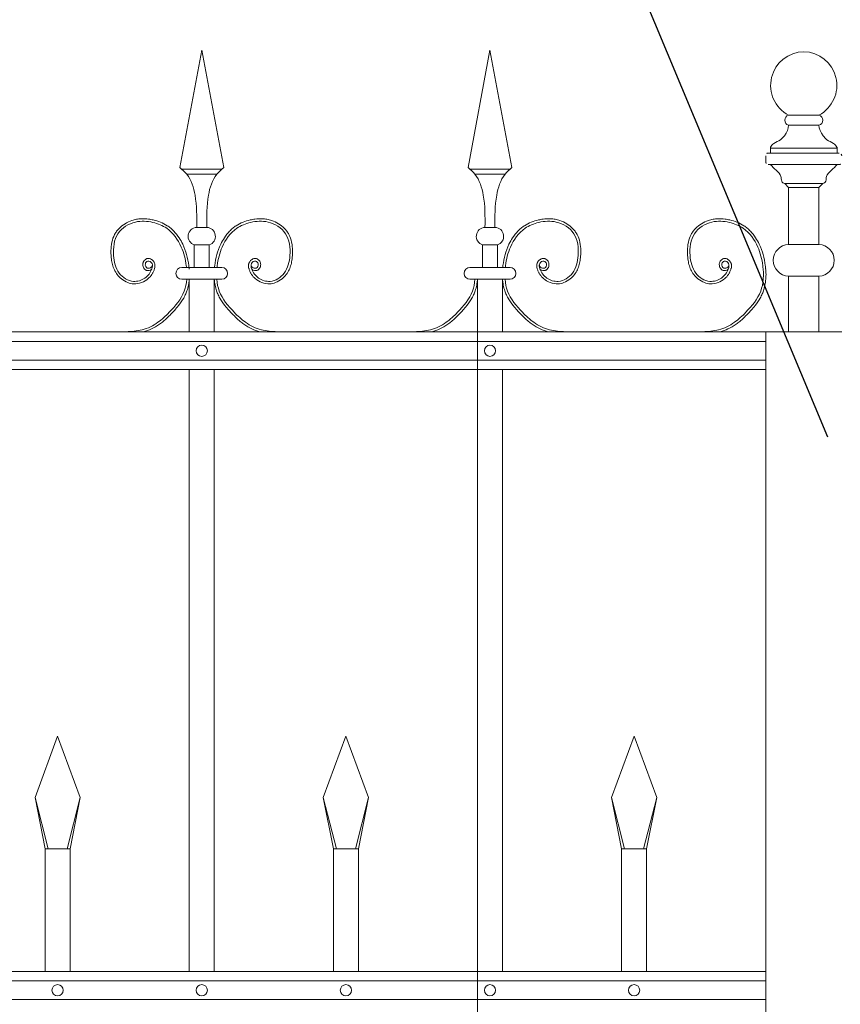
# Model space of a CAD drawing. Header units: millimetres. Extents: x 6567289036 to 6568990308, y 5976640423 to 5977332400.
# Tile 149 of 256: x 6568235285 to 6568235932, y 5976811487 to 5976812263. Entities that reach past the tile are written whole.
import ezdxf

# ---------------------------------------------------------------- set-up
doc = ezdxf.new("R2010")
doc.units = ezdxf.units.MM
doc.layers.add('01_widok', color=7, linetype='Continuous', lineweight=13)

# ---------------------------------------------------------------- blocks, each defined once
blk = doc.blocks.new('A$C6D0402AF')
at = {"layer": '01_widok'}
for p, q in [((2.10249, 1.4602), (2.12, 1.55381)), ((2.13751, 1.4602), (2.12, 1.55381)), ((2.33249, 1.4602), (2.35, 1.55381)), ((2.36751, 1.4602), (2.35, 1.55381)), ((2.12, 1.45881), (2.104, 1.45881)), ((2.12, 1.45481), (2.108, 1.45481)), ((2.12, 1.45881), (2.136, 1.45881)), ((2.12, 1.45481), (2.132, 1.45481)), ((2.35, 1.45881), (2.334, 1.45881)), ((2.35, 1.45481), (2.338, 1.45481)), ((2.35, 1.45881), (2.366, 1.45881)), ((2.35, 1.45481), (2.362, 1.45481)), ((2.12, 1.41247), (2.11601, 1.41247)), ((2.12, 1.41247), (2.12399, 1.41247)), ((2.35, 1.41247), (2.34601, 1.41247)), ((2.35, 1.41247), (2.35399, 1.41247)), ((2.11401, 1.39847), (2.12, 1.39847)), ((2.11401, 1.39847), (2.11401, 1.38047)), ((2.12599, 1.39847), (2.12, 1.39847)), ((2.12599, 1.39847), (2.12599, 1.38047)), ((2.34401, 1.39847), (2.35, 1.39847)), ((2.34401, 1.39847), (2.34401, 1.38047)), ((2.35599, 1.39847), (2.35, 1.39847)), ((2.35599, 1.39847), (2.35599, 1.38047)), ((2.12, 1.38047), (2.104, 1.38047)), ((2.12, 1.38047), (2.136, 1.38047)), ((2.35, 1.38047), (2.334, 1.38047)), ((2.35, 1.38047), (2.366, 1.38047)), ((2.11, 1.371), (2.104, 1.371)), ((2.11, 1.371), (2.11, 1.329)), ((2.11, 1.371), (2.13, 1.371)), ((2.13, 1.371), (2.13, 1.329)), ((2.13, 1.371), (2.136, 1.371)), ((2.34, 1.371), (2.334, 1.371)), ((2.34, 1.371), (2.34, 1.329)), ((2.34, 1.371), (2.34, 0.30096)), ((2.34, 1.371), (2.34, 1.329)), ((2.34, 1.371), (2.36, 1.371)), ((2.36, 1.371), (2.36, 1.329)), ((2.36, 1.371), (2.366, 1.371)), ((2.57, 1.329), (0.06, 1.329)), ((0.06, 1.3215), (2.57, 1.3215)), ((0.06, 1.3065), (2.57, 1.3065)), ((2.57, 1.299), (0.06, 1.299)), ((2.11, 1.299), (2.11, 0.819)), ((2.13, 1.299), (2.13, 0.819)), ((2.34, 1.299), (2.34, 0.819)), ((2.36, 1.299), (2.36, 0.819)), ((1.987, 0.95769), (2.005, 1.00669)), ((2.023, 0.95769), (2.005, 1.00669)), ((2.217, 0.95769), (2.235, 1.00669)), ((2.253, 0.95769), (2.235, 1.00669)), ((2.447, 0.95769), (2.465, 1.00669)), ((2.483, 0.95769), (2.465, 1.00669)), ((1.99744, 0.91669), (1.987, 0.95769)), ((1.987, 0.95769), (1.995, 0.91669)), ((2.01256, 0.91669), (2.023, 0.95769)), ((2.01256, 0.91669), (2.023, 0.95769)), ((2.023, 0.95769), (2.015, 0.91669)), ((2.023, 0.95769), (2.015, 0.91669)), ((2.22744, 0.91669), (2.217, 0.95769)), ((2.217, 0.95769), (2.225, 0.91669)), ((2.24256, 0.91669), (2.253, 0.95769)), ((2.253, 0.95769), (2.245, 0.91669)), ((2.45744, 0.91669), (2.447, 0.95769)), ((2.447, 0.95769), (2.455, 0.91669)), ((2.47256, 0.91669), (2.483, 0.95769)), ((2.483, 0.95769), (2.475, 0.91669)), ((2.005, 0.91669), (1.995, 0.91669)), ((1.995, 0.91669), (1.995, 0.819)), ((2.005, 0.91669), (2.015, 0.91669)), ((2.015, 0.91669), (2.015, 0.819)), ((2.015, 0.91669), (2.015, 0.819)), ((2.235, 0.91669), (2.225, 0.91669)), ((2.225, 0.91669), (2.225, 0.819)), ((2.235, 0.91669), (2.245, 0.91669)), ((2.245, 0.91669), (2.245, 0.819)), ((2.465, 0.91669), (2.455, 0.91669)), ((2.455, 0.91669), (2.455, 0.819)), ((2.465, 0.91669), (2.475, 0.91669)), ((2.475, 0.91669), (2.475, 0.819)), ((2.57, 0.819), (0.06, 0.819)), ((2.57, 0.8115), (0.06, 0.8115)), ((2.57, 0.7965), (0.06, 0.7965))]:
    blk.add_line(p, q, dxfattribs=at)
for centre in [(2.12, 1.314), (2.35, 1.314), (2.005, 0.804), (2.12, 0.804), (2.235, 0.804), (2.35, 0.804), (2.465, 0.804)]:
    blk.add_circle(centre, 0.0045, dxfattribs=at)
for centre, radius, start, end in [((2.11627, 1.40529), 0.00718, 92.05804, 251.68172), ((2.12373, 1.40529), 0.00718, 288.31828, 87.94196), ((2.34627, 1.40529), 0.00718, 92.05804, 251.68172), ((2.35373, 1.40529), 0.00718, 288.31828, 87.94196), ((2.10411, 1.37573), 0.00473, 91.38218, 268.61782), ((2.13589, 1.37573), 0.00473, 271.38218, 88.61782), ((2.33411, 1.37573), 0.00473, 91.38218, 268.61782), ((2.36589, 1.37573), 0.00473, 271.38218, 88.61782)]:
    blk.add_arc(centre, radius, start, end, dxfattribs=at)
for points in [[(2.10249, 1.4602), (2.108, 1.45481), (2.11464, 1.43812), (2.11601, 1.41247)], [(2.13751, 1.4602), (2.132, 1.45481), (2.12536, 1.43812), (2.12399, 1.41247)], [(2.33249, 1.4602), (2.338, 1.45481), (2.34464, 1.43812), (2.34601, 1.41247)], [(2.36751, 1.4602), (2.362, 1.45481), (2.35536, 1.43812), (2.35399, 1.41247)], [(2.56782, 1.38047), (2.56822, 1.37621), (2.56799, 1.371)], [(2.56981, 1.38031), (2.57022, 1.37605), (2.56999, 1.37085)]]:
    blk.add_spline(points, degree=3, dxfattribs=at)
for points, knots in [([(2.08014, 1.37922), (2.07904, 1.37757), (2.07661, 1.37789), (2.07604, 1.37807), (2.07582, 1.37815), (2.0754, 1.37836), (2.0752, 1.37847), (2.07454, 1.37894), (2.07415, 1.37936), (2.07354, 1.38027), (2.07331, 1.38076), (2.07301, 1.3818), (2.07294, 1.38234), (2.07296, 1.38319), (2.073, 1.3835), (2.07312, 1.38409), (2.07321, 1.38437), (2.07352, 1.38516), (2.0738, 1.38563), (2.07451, 1.38648), (2.07493, 1.38686), (2.07571, 1.38729), (2.07599, 1.38741), (2.0765, 1.38756), (2.07673, 1.3876), (2.07717, 1.38764), (2.07739, 1.38765), (2.07816, 1.3876), (2.07868, 1.38745), (2.07962, 1.38704), (2.08004, 1.38678), (2.0808, 1.38617), (2.08115, 1.38583), (2.08165, 1.3852), (2.08183, 1.38493), (2.08214, 1.38437), (2.08227, 1.38409), (2.08247, 1.38353), (2.08255, 1.38324), (2.08271, 1.38238), (2.08272, 1.3818), (2.08263, 1.38073), (2.08253, 1.38022), (2.08232, 1.37942), (2.08222, 1.37911), (2.08199, 1.37846), (2.08186, 1.37811), (2.08158, 1.37743), (2.08142, 1.37709), (2.08094, 1.3761), (2.08057, 1.37546), (2.07937, 1.37364), (2.07842, 1.37254), (2.07577, 1.37019), (2.07394, 1.36909), (2.06996, 1.36762), (2.06782, 1.36725), (2.06488, 1.36741), (2.06409, 1.36752), (2.06255, 1.36786), (2.0618, 1.36809), (2.0592, 1.36908), (2.05747, 1.37012), (2.0547, 1.37238), (2.05359, 1.37352), (2.05169, 1.376), (2.05091, 1.37732), (2.04963, 1.38006), (2.04914, 1.38148), (2.04838, 1.38434), (2.04812, 1.38578), (2.04779, 1.38832), (2.04769, 1.38942), (2.04756, 1.39164), (2.04753, 1.39275), (2.04758, 1.3961), (2.0478, 1.39834), (2.04873, 1.4027), (2.04944, 1.40482), (2.05096, 1.40768), (2.05149, 1.40853), (2.05268, 1.41014), (2.05334, 1.41091), (2.05545, 1.41306), (2.05705, 1.41432), (2.0605, 1.41644), (2.06235, 1.4173), (2.06547, 1.41835), (2.0667, 1.41867), (2.06918, 1.41913), (2.07042, 1.41926), (2.07366, 1.41941), (2.07566, 1.4193), (2.07885, 1.41887), (2.08007, 1.41864), (2.08324, 1.41791), (2.08518, 1.41733), (2.08896, 1.41583), (2.09079, 1.41491), (2.09346, 1.41318), (2.09438, 1.41251), (2.09612, 1.41106), (2.09695, 1.41028), (2.09931, 1.40783), (2.10071, 1.40604), (2.10304, 1.40249), (2.10401, 1.40075), (2.10616, 1.39627), (2.10717, 1.3935), (2.10874, 1.38785), (2.10928, 1.38498), (2.10971, 1.38152), (2.10977, 1.381), (2.11, 1.379)], [4.6165, 4.6165, 4.6165, 4.6165, 5.188367, 5.188367, 5.549428, 5.549428, 5.910489, 5.910489, 6.837983, 6.837983, 7.765478, 7.765478, 8.692972, 8.692972, 9.190028, 9.190028, 9.687083, 9.687083, 10.618534, 10.618534, 11.549985, 11.549985, 12.010547, 12.010547, 12.33998, 12.33998, 12.669414, 12.669414, 13.561099, 13.561099, 14.452783, 14.452783, 15.344467, 15.344467, 15.940368, 15.940368, 16.492607, 16.492607, 17.044846, 17.044846, 18.200205, 18.200205, 19.355563, 19.355563, 20.151118, 20.151118, 21.100453, 21.100453, 22.049789, 22.049789, 23.94846, 23.94846, 27.745803, 27.745803, 33.221248, 33.221248, 38.696693, 38.696693, 40.725069, 40.725069, 42.753445, 42.753445, 47.908007, 47.908007, 52.041948, 52.041948, 56.17589, 56.17589, 60.309831, 60.309831, 64.342201, 64.342201, 67.40836, 67.40836, 70.47452, 70.47452, 76.606839, 76.606839, 82.739158, 82.739158, 85.455708, 85.455708, 88.172258, 88.172258, 93.605357, 93.605357, 99.038456, 99.038456, 102.482403, 102.482403, 105.92635, 105.92635, 111.504268, 111.504268, 114.996104, 114.996104, 120.708661, 120.708661, 126.421218, 126.421218, 129.587167, 129.587167, 132.753115, 132.753115, 139.085012, 139.085012, 144.64085, 144.64085, 153.114925, 153.114925, 161.589001, 161.589001, 163.11027, 163.11027, 163.11027, 163.11027]), ([(2.08014, 1.37922), (2.07904, 1.37757), (2.07661, 1.37789), (2.07604, 1.37807), (2.07582, 1.37815), (2.0754, 1.37836), (2.0752, 1.37847), (2.07454, 1.37894), (2.07415, 1.37936), (2.07354, 1.38027), (2.07331, 1.38076), (2.07301, 1.3818), (2.07294, 1.38234), (2.07296, 1.38319), (2.073, 1.3835), (2.07312, 1.38409), (2.07321, 1.38437), (2.07352, 1.38516), (2.0738, 1.38563), (2.07451, 1.38648), (2.07493, 1.38686), (2.07571, 1.38729), (2.07599, 1.38741), (2.0765, 1.38756), (2.07673, 1.3876), (2.07717, 1.38764), (2.07739, 1.38765), (2.07816, 1.3876), (2.07868, 1.38745), (2.07962, 1.38704), (2.08004, 1.38678), (2.0808, 1.38617), (2.08115, 1.38583), (2.08165, 1.3852), (2.08183, 1.38493), (2.08214, 1.38437), (2.08227, 1.38409), (2.08247, 1.38353), (2.08255, 1.38324), (2.08271, 1.38238), (2.08272, 1.3818), (2.08263, 1.38073), (2.08253, 1.38022), (2.08232, 1.37942), (2.08222, 1.37911), (2.08199, 1.37846), (2.08186, 1.37811), (2.08158, 1.37743), (2.08142, 1.37709), (2.08094, 1.3761), (2.08057, 1.37546), (2.07937, 1.37364), (2.07842, 1.37254), (2.07577, 1.37019), (2.07394, 1.36909), (2.06996, 1.36762), (2.06782, 1.36725), (2.06488, 1.36741), (2.06409, 1.36752), (2.06255, 1.36786), (2.0618, 1.36809), (2.0592, 1.36908), (2.05747, 1.37012), (2.0547, 1.37238), (2.05359, 1.37352), (2.05169, 1.376), (2.05091, 1.37732), (2.04963, 1.38006), (2.04914, 1.38148), (2.04838, 1.38434), (2.04812, 1.38578), (2.04779, 1.38832), (2.04769, 1.38942), (2.04756, 1.39164), (2.04753, 1.39275), (2.04758, 1.3961), (2.0478, 1.39834), (2.04873, 1.4027), (2.04944, 1.40482), (2.05096, 1.40768), (2.05149, 1.40853), (2.05268, 1.41014), (2.05334, 1.41091), (2.05545, 1.41306), (2.05705, 1.41432), (2.0605, 1.41644), (2.06235, 1.4173), (2.06547, 1.41835), (2.0667, 1.41867), (2.06918, 1.41913), (2.07042, 1.41926), (2.07366, 1.41941), (2.07566, 1.4193), (2.07885, 1.41887), (2.08007, 1.41864), (2.08324, 1.41791), (2.08518, 1.41733), (2.08896, 1.41583), (2.09079, 1.41491), (2.09346, 1.41318), (2.09438, 1.41251), (2.09612, 1.41106), (2.09695, 1.41028), (2.09931, 1.40783), (2.10071, 1.40604), (2.10304, 1.40249), (2.10401, 1.40075), (2.10616, 1.39627), (2.10717, 1.3935), (2.10874, 1.38785), (2.10928, 1.38498), (2.10971, 1.38152), (2.10977, 1.381), (2.10983, 1.38047)], [4.6165, 4.6165, 4.6165, 4.6165, 5.188367, 5.188367, 5.549428, 5.549428, 5.910489, 5.910489, 6.837983, 6.837983, 7.765478, 7.765478, 8.692972, 8.692972, 9.190028, 9.190028, 9.687083, 9.687083, 10.618534, 10.618534, 11.549985, 11.549985, 12.010547, 12.010547, 12.33998, 12.33998, 12.669414, 12.669414, 13.561099, 13.561099, 14.452783, 14.452783, 15.344467, 15.344467, 15.940368, 15.940368, 16.492607, 16.492607, 17.044846, 17.044846, 18.200205, 18.200205, 19.355563, 19.355563, 20.151118, 20.151118, 21.100453, 21.100453, 22.049789, 22.049789, 23.94846, 23.94846, 27.745803, 27.745803, 33.221248, 33.221248, 38.696693, 38.696693, 40.725069, 40.725069, 42.753445, 42.753445, 47.908007, 47.908007, 52.041948, 52.041948, 56.17589, 56.17589, 60.309831, 60.309831, 64.342201, 64.342201, 67.40836, 67.40836, 70.47452, 70.47452, 76.606839, 76.606839, 82.739158, 82.739158, 85.455708, 85.455708, 88.172258, 88.172258, 93.605357, 93.605357, 99.038456, 99.038456, 102.482403, 102.482403, 105.92635, 105.92635, 111.504268, 111.504268, 114.996104, 114.996104, 120.708661, 120.708661, 126.421218, 126.421218, 129.587167, 129.587167, 132.753115, 132.753115, 139.085012, 139.085012, 144.64085, 144.64085, 153.114925, 153.114925, 161.589001, 161.589001, 163.11027, 163.11027, 163.11027, 163.11027]), ([(2.08014, 1.37922), (2.07904, 1.37757), (2.07661, 1.37789), (2.07604, 1.37807), (2.07582, 1.37815), (2.0754, 1.37836), (2.0752, 1.37847), (2.07454, 1.37894), (2.07415, 1.37936), (2.07354, 1.38027), (2.07331, 1.38076), (2.07301, 1.3818), (2.07294, 1.38234), (2.07296, 1.38319), (2.073, 1.3835), (2.07312, 1.38409), (2.07321, 1.38437), (2.07352, 1.38516), (2.0738, 1.38563), (2.07451, 1.38648), (2.07493, 1.38686), (2.07571, 1.38729), (2.07599, 1.38741), (2.0765, 1.38756), (2.07673, 1.3876), (2.07717, 1.38764), (2.07739, 1.38765), (2.07816, 1.3876), (2.07868, 1.38745), (2.07962, 1.38704), (2.08004, 1.38678), (2.0808, 1.38617), (2.08115, 1.38583), (2.08165, 1.3852), (2.08183, 1.38493), (2.08214, 1.38437), (2.08227, 1.38409), (2.08247, 1.38353), (2.08255, 1.38324), (2.08271, 1.38238), (2.08272, 1.3818), (2.08263, 1.38073), (2.08253, 1.38022), (2.08232, 1.37942), (2.08222, 1.37911), (2.08199, 1.37846), (2.08186, 1.37811), (2.08158, 1.37743), (2.08142, 1.37709), (2.08094, 1.3761), (2.08057, 1.37546), (2.07937, 1.37364), (2.07842, 1.37254), (2.07577, 1.37019), (2.07394, 1.36909), (2.06996, 1.36762), (2.06782, 1.36725), (2.06488, 1.36741), (2.06409, 1.36752), (2.06255, 1.36786), (2.0618, 1.36809), (2.0592, 1.36908), (2.05747, 1.37012), (2.0547, 1.37238), (2.05359, 1.37352), (2.05169, 1.376), (2.05091, 1.37732), (2.04963, 1.38006), (2.04914, 1.38148), (2.04838, 1.38434), (2.04812, 1.38578), (2.04779, 1.38832), (2.04769, 1.38942), (2.04756, 1.39164), (2.04753, 1.39275), (2.04758, 1.3961), (2.0478, 1.39834), (2.04873, 1.4027), (2.04944, 1.40482), (2.05096, 1.40768), (2.05149, 1.40853), (2.05268, 1.41014), (2.05334, 1.41091), (2.05545, 1.41306), (2.05705, 1.41432), (2.0605, 1.41644), (2.06235, 1.4173), (2.06547, 1.41835), (2.0667, 1.41867), (2.06918, 1.41913), (2.07042, 1.41926), (2.07366, 1.41941), (2.07566, 1.4193), (2.07885, 1.41887), (2.08007, 1.41864), (2.08324, 1.41791), (2.08518, 1.41733), (2.08896, 1.41583), (2.09079, 1.41491), (2.09346, 1.41318), (2.09438, 1.41251), (2.09612, 1.41106), (2.09695, 1.41028), (2.09931, 1.40783), (2.10071, 1.40604), (2.10304, 1.40249), (2.10401, 1.40075), (2.10616, 1.39627), (2.10717, 1.3935), (2.10874, 1.38785), (2.10928, 1.38498), (2.10971, 1.38152), (2.10977, 1.381), (2.11, 1.379)], [4.6165, 4.6165, 4.6165, 4.6165, 5.188367, 5.188367, 5.549428, 5.549428, 5.910489, 5.910489, 6.837983, 6.837983, 7.765478, 7.765478, 8.692972, 8.692972, 9.190028, 9.190028, 9.687083, 9.687083, 10.618534, 10.618534, 11.549985, 11.549985, 12.010547, 12.010547, 12.33998, 12.33998, 12.669414, 12.669414, 13.561099, 13.561099, 14.452783, 14.452783, 15.344467, 15.344467, 15.940368, 15.940368, 16.492607, 16.492607, 17.044846, 17.044846, 18.200205, 18.200205, 19.355563, 19.355563, 20.151118, 20.151118, 21.100453, 21.100453, 22.049789, 22.049789, 23.94846, 23.94846, 27.745803, 27.745803, 33.221248, 33.221248, 38.696693, 38.696693, 40.725069, 40.725069, 42.753445, 42.753445, 47.908007, 47.908007, 52.041948, 52.041948, 56.17589, 56.17589, 60.309831, 60.309831, 64.342201, 64.342201, 67.40836, 67.40836, 70.47452, 70.47452, 76.606839, 76.606839, 82.739158, 82.739158, 85.455708, 85.455708, 88.172258, 88.172258, 93.605357, 93.605357, 99.038456, 99.038456, 102.482403, 102.482403, 105.92635, 105.92635, 111.504268, 111.504268, 114.996104, 114.996104, 120.708661, 120.708661, 126.421218, 126.421218, 129.587167, 129.587167, 132.753115, 132.753115, 139.085012, 139.085012, 144.64085, 144.64085, 153.114925, 153.114925, 161.589001, 161.589001, 163.11027, 163.11027, 163.11027, 163.11027]), ([(2.08062, 1.38267), (2.08043, 1.38189), (2.07997, 1.38002), (2.07599, 1.37927), (2.07423, 1.38316), (2.07704, 1.38672), (2.08127, 1.38362), (2.07999, 1.37746), (2.0752, 1.37115), (2.06414, 1.36773), (2.05219, 1.37557), (2.04865, 1.39087), (2.05058, 1.40849), (2.06603, 1.41817), (2.08055, 1.41716), (2.0948, 1.41161), (2.10426, 1.39811), (2.10712, 1.38659), (2.10777, 1.38093), (2.10782, 1.38047)], [0, 0, 0, 0, 2.276171, 5.482858, 9.081143, 12.123133, 16.088096, 20.24215, 29.50989, 38.967775, 52.064989, 66.796785, 84.531155, 101.296087, 115.254866, 127.16367, 146.089907, 161.545397, 162.912572, 162.912572, 162.912572, 162.912572]), ([(2.08062, 1.38267), (2.08043, 1.38189), (2.07997, 1.38002), (2.07599, 1.37927), (2.07423, 1.38316), (2.07704, 1.38672), (2.08127, 1.38362), (2.07999, 1.37746), (2.0752, 1.37115), (2.06414, 1.36773), (2.05219, 1.37557), (2.04865, 1.39087), (2.05058, 1.40849), (2.06603, 1.41817), (2.08055, 1.41716), (2.0948, 1.41161), (2.10426, 1.39811), (2.10712, 1.38659), (2.10777, 1.38093), (2.10782, 1.38047)], [0, 0, 0, 0, 2.276171, 5.482858, 9.081143, 12.123133, 16.088096, 20.24215, 29.50989, 38.967775, 52.064989, 66.796785, 84.531155, 101.296087, 115.254866, 127.16367, 146.089907, 161.545397, 162.912572, 162.912572, 162.912572, 162.912572]), ([(2.08062, 1.38267), (2.08043, 1.38189), (2.07997, 1.38002), (2.07599, 1.37927), (2.07423, 1.38316), (2.07704, 1.38672), (2.08127, 1.38362), (2.07999, 1.37746), (2.0752, 1.37115), (2.06414, 1.36773), (2.05219, 1.37557), (2.04865, 1.39087), (2.05058, 1.40849), (2.06603, 1.41817), (2.08055, 1.41716), (2.0948, 1.41161), (2.10426, 1.39811), (2.10712, 1.38659), (2.10777, 1.38093), (2.10782, 1.38047)], [0, 0, 0, 0, 2.276171, 5.482858, 9.081143, 12.123133, 16.088096, 20.24215, 29.50989, 38.967775, 52.064989, 66.796785, 84.531155, 101.296087, 115.254866, 127.16367, 146.089907, 161.545397, 162.912572, 162.912572, 162.912572, 162.912572]), ([(2.15986, 1.37922), (2.16096, 1.37757), (2.16339, 1.37789), (2.16396, 1.37807), (2.16418, 1.37815), (2.1646, 1.37836), (2.1648, 1.37847), (2.16546, 1.37894), (2.16585, 1.37936), (2.16646, 1.38027), (2.16669, 1.38076), (2.16699, 1.3818), (2.16706, 1.38234), (2.16704, 1.38319), (2.167, 1.3835), (2.16688, 1.38409), (2.16679, 1.38437), (2.16648, 1.38516), (2.1662, 1.38563), (2.16549, 1.38648), (2.16507, 1.38686), (2.16429, 1.38729), (2.16401, 1.38741), (2.1635, 1.38756), (2.16327, 1.3876), (2.16283, 1.38764), (2.16261, 1.38765), (2.16184, 1.3876), (2.16132, 1.38745), (2.16038, 1.38704), (2.15996, 1.38678), (2.1592, 1.38617), (2.15885, 1.38583), (2.15835, 1.3852), (2.15817, 1.38493), (2.15786, 1.38437), (2.15773, 1.38409), (2.15753, 1.38353), (2.15745, 1.38324), (2.15729, 1.38238), (2.15728, 1.3818), (2.15737, 1.38073), (2.15747, 1.38022), (2.15768, 1.37942), (2.15778, 1.37911), (2.15801, 1.37846), (2.15814, 1.37811), (2.15842, 1.37743), (2.15858, 1.37709), (2.15906, 1.3761), (2.15943, 1.37546), (2.16063, 1.37364), (2.16158, 1.37254), (2.16423, 1.37019), (2.16606, 1.36909), (2.17004, 1.36762), (2.17218, 1.36725), (2.17512, 1.36741), (2.17591, 1.36752), (2.17745, 1.36786), (2.1782, 1.36809), (2.1808, 1.36908), (2.18253, 1.37012), (2.1853, 1.37238), (2.18641, 1.37352), (2.18831, 1.376), (2.18909, 1.37732), (2.19037, 1.38006), (2.19086, 1.38148), (2.19162, 1.38434), (2.19188, 1.38578), (2.19221, 1.38832), (2.19231, 1.38942), (2.19244, 1.39164), (2.19247, 1.39275), (2.19242, 1.3961), (2.1922, 1.39834), (2.19127, 1.4027), (2.19056, 1.40482), (2.18904, 1.40768), (2.18851, 1.40853), (2.18732, 1.41014), (2.18666, 1.41091), (2.18455, 1.41306), (2.18295, 1.41432), (2.1795, 1.41644), (2.17765, 1.4173), (2.17453, 1.41835), (2.1733, 1.41867), (2.17082, 1.41913), (2.16958, 1.41926), (2.16634, 1.41941), (2.16434, 1.4193), (2.16115, 1.41887), (2.15993, 1.41864), (2.15676, 1.41791), (2.15482, 1.41733), (2.15104, 1.41583), (2.14921, 1.41491), (2.14654, 1.41318), (2.14562, 1.41251), (2.14388, 1.41106), (2.14305, 1.41028), (2.14069, 1.40783), (2.13929, 1.40604), (2.13696, 1.40249), (2.13599, 1.40075), (2.13384, 1.39627), (2.13283, 1.3935), (2.13126, 1.38785), (2.13072, 1.38498), (2.13029, 1.38152), (2.13023, 1.381), (2.13017, 1.38047)], [4.6165, 4.6165, 4.6165, 4.6165, 5.188367, 5.188367, 5.549428, 5.549428, 5.910489, 5.910489, 6.837983, 6.837983, 7.765478, 7.765478, 8.692972, 8.692972, 9.190028, 9.190028, 9.687083, 9.687083, 10.618534, 10.618534, 11.549985, 11.549985, 12.010547, 12.010547, 12.33998, 12.33998, 12.669414, 12.669414, 13.561099, 13.561099, 14.452783, 14.452783, 15.344467, 15.344467, 15.940368, 15.940368, 16.492607, 16.492607, 17.044846, 17.044846, 18.200205, 18.200205, 19.355563, 19.355563, 20.151118, 20.151118, 21.100453, 21.100453, 22.049789, 22.049789, 23.94846, 23.94846, 27.745803, 27.745803, 33.221248, 33.221248, 38.696693, 38.696693, 40.725069, 40.725069, 42.753445, 42.753445, 47.908007, 47.908007, 52.041948, 52.041948, 56.17589, 56.17589, 60.309831, 60.309831, 64.342201, 64.342201, 67.40836, 67.40836, 70.47452, 70.47452, 76.606839, 76.606839, 82.739158, 82.739158, 85.455708, 85.455708, 88.172258, 88.172258, 93.605357, 93.605357, 99.038456, 99.038456, 102.482403, 102.482403, 105.92635, 105.92635, 111.504268, 111.504268, 114.996104, 114.996104, 120.708661, 120.708661, 126.421218, 126.421218, 129.587167, 129.587167, 132.753115, 132.753115, 139.085012, 139.085012, 144.64085, 144.64085, 153.114925, 153.114925, 161.589001, 161.589001, 163.11027, 163.11027, 163.11027, 163.11027]), ([(2.15938, 1.38267), (2.15957, 1.38189), (2.16003, 1.38002), (2.16401, 1.37927), (2.16577, 1.38316), (2.16296, 1.38672), (2.15873, 1.38362), (2.16001, 1.37746), (2.1648, 1.37115), (2.17586, 1.36773), (2.18781, 1.37557), (2.19135, 1.39087), (2.18942, 1.40849), (2.17397, 1.41817), (2.15945, 1.41716), (2.1452, 1.41161), (2.13574, 1.39811), (2.13288, 1.38659), (2.13223, 1.38093), (2.13218, 1.38047)], [0, 0, 0, 0, 2.276171, 5.482858, 9.081143, 12.123133, 16.088096, 20.24215, 29.50989, 38.967775, 52.064989, 66.796785, 84.531155, 101.296087, 115.254866, 127.16367, 146.089907, 161.545397, 162.912572, 162.912572, 162.912572, 162.912572]), ([(2.38986, 1.37922), (2.39096, 1.37757), (2.39339, 1.37789), (2.39396, 1.37807), (2.39418, 1.37815), (2.3946, 1.37836), (2.3948, 1.37847), (2.39546, 1.37894), (2.39585, 1.37936), (2.39646, 1.38027), (2.39669, 1.38076), (2.39699, 1.3818), (2.39706, 1.38234), (2.39704, 1.38319), (2.397, 1.3835), (2.39688, 1.38409), (2.39679, 1.38437), (2.39648, 1.38516), (2.3962, 1.38563), (2.39549, 1.38648), (2.39507, 1.38686), (2.39429, 1.38729), (2.39401, 1.38741), (2.3935, 1.38756), (2.39327, 1.3876), (2.39283, 1.38764), (2.39261, 1.38765), (2.39184, 1.3876), (2.39132, 1.38745), (2.39038, 1.38704), (2.38996, 1.38678), (2.3892, 1.38617), (2.38885, 1.38583), (2.38835, 1.3852), (2.38817, 1.38493), (2.38786, 1.38437), (2.38773, 1.38409), (2.38753, 1.38353), (2.38745, 1.38324), (2.38729, 1.38238), (2.38728, 1.3818), (2.38737, 1.38073), (2.38747, 1.38022), (2.38768, 1.37942), (2.38778, 1.37911), (2.38801, 1.37846), (2.38814, 1.37811), (2.38842, 1.37743), (2.38858, 1.37709), (2.38906, 1.3761), (2.38943, 1.37546), (2.39063, 1.37364), (2.39158, 1.37254), (2.39423, 1.37019), (2.39606, 1.36909), (2.40004, 1.36762), (2.40218, 1.36725), (2.40512, 1.36741), (2.40591, 1.36752), (2.40745, 1.36786), (2.4082, 1.36809), (2.4108, 1.36908), (2.41253, 1.37012), (2.4153, 1.37238), (2.41641, 1.37352), (2.41831, 1.376), (2.41909, 1.37732), (2.42037, 1.38006), (2.42086, 1.38148), (2.42162, 1.38434), (2.42188, 1.38578), (2.42221, 1.38832), (2.42231, 1.38942), (2.42244, 1.39164), (2.42247, 1.39275), (2.42242, 1.3961), (2.4222, 1.39834), (2.42127, 1.4027), (2.42056, 1.40482), (2.41904, 1.40768), (2.41851, 1.40853), (2.41732, 1.41014), (2.41666, 1.41091), (2.41455, 1.41306), (2.41295, 1.41432), (2.4095, 1.41644), (2.40765, 1.4173), (2.40453, 1.41835), (2.4033, 1.41867), (2.40082, 1.41913), (2.39958, 1.41926), (2.39634, 1.41941), (2.39434, 1.4193), (2.39115, 1.41887), (2.38993, 1.41864), (2.38676, 1.41791), (2.38482, 1.41733), (2.38104, 1.41583), (2.37921, 1.41491), (2.37654, 1.41318), (2.37562, 1.41251), (2.37388, 1.41106), (2.37305, 1.41028), (2.37069, 1.40783), (2.36929, 1.40604), (2.36696, 1.40249), (2.36599, 1.40075), (2.36384, 1.39627), (2.36283, 1.3935), (2.36126, 1.38785), (2.36072, 1.38498), (2.36029, 1.38152), (2.36023, 1.381), (2.36017, 1.38047)], [4.6165, 4.6165, 4.6165, 4.6165, 5.188367, 5.188367, 5.549428, 5.549428, 5.910489, 5.910489, 6.837983, 6.837983, 7.765478, 7.765478, 8.692972, 8.692972, 9.190028, 9.190028, 9.687083, 9.687083, 10.618534, 10.618534, 11.549985, 11.549985, 12.010547, 12.010547, 12.33998, 12.33998, 12.669414, 12.669414, 13.561099, 13.561099, 14.452783, 14.452783, 15.344467, 15.344467, 15.940368, 15.940368, 16.492607, 16.492607, 17.044846, 17.044846, 18.200205, 18.200205, 19.355563, 19.355563, 20.151118, 20.151118, 21.100453, 21.100453, 22.049789, 22.049789, 23.94846, 23.94846, 27.745803, 27.745803, 33.221248, 33.221248, 38.696693, 38.696693, 40.725069, 40.725069, 42.753445, 42.753445, 47.908007, 47.908007, 52.041948, 52.041948, 56.17589, 56.17589, 60.309831, 60.309831, 64.342201, 64.342201, 67.40836, 67.40836, 70.47452, 70.47452, 76.606839, 76.606839, 82.739158, 82.739158, 85.455708, 85.455708, 88.172258, 88.172258, 93.605357, 93.605357, 99.038456, 99.038456, 102.482403, 102.482403, 105.92635, 105.92635, 111.504268, 111.504268, 114.996104, 114.996104, 120.708661, 120.708661, 126.421218, 126.421218, 129.587167, 129.587167, 132.753115, 132.753115, 139.085012, 139.085012, 144.64085, 144.64085, 153.114925, 153.114925, 161.589001, 161.589001, 163.11027, 163.11027, 163.11027, 163.11027]), ([(2.38938, 1.38267), (2.38957, 1.38189), (2.39003, 1.38002), (2.39401, 1.37927), (2.39577, 1.38316), (2.39296, 1.38672), (2.38873, 1.38362), (2.39001, 1.37746), (2.3948, 1.37115), (2.40586, 1.36773), (2.41781, 1.37557), (2.42135, 1.39087), (2.41942, 1.40849), (2.40397, 1.41817), (2.38945, 1.41716), (2.3752, 1.41161), (2.36574, 1.39811), (2.36288, 1.38659), (2.36223, 1.38093), (2.36218, 1.38047)], [0, 0, 0, 0, 2.276171, 5.482858, 9.081143, 12.123133, 16.088096, 20.24215, 29.50989, 38.967775, 52.064989, 66.796785, 84.531155, 101.296087, 115.254866, 127.16367, 146.089907, 161.545397, 162.912572, 162.912572, 162.912572, 162.912572]), ([(2.54014, 1.37922), (2.53904, 1.37757), (2.53661, 1.37789), (2.53604, 1.37807), (2.53582, 1.37815), (2.5354, 1.37836), (2.5352, 1.37847), (2.53454, 1.37894), (2.53415, 1.37936), (2.53354, 1.38027), (2.53331, 1.38076), (2.53301, 1.3818), (2.53294, 1.38234), (2.53296, 1.38319), (2.533, 1.3835), (2.53312, 1.38409), (2.53321, 1.38437), (2.53352, 1.38516), (2.5338, 1.38563), (2.53451, 1.38648), (2.53493, 1.38686), (2.53571, 1.38729), (2.53599, 1.38741), (2.5365, 1.38756), (2.53673, 1.3876), (2.53717, 1.38764), (2.53739, 1.38765), (2.53816, 1.3876), (2.53868, 1.38745), (2.53962, 1.38704), (2.54004, 1.38678), (2.5408, 1.38617), (2.54115, 1.38583), (2.54165, 1.3852), (2.54183, 1.38493), (2.54214, 1.38437), (2.54227, 1.38409), (2.54247, 1.38353), (2.54255, 1.38324), (2.54271, 1.38238), (2.54272, 1.3818), (2.54263, 1.38073), (2.54253, 1.38022), (2.54232, 1.37942), (2.54222, 1.37911), (2.54199, 1.37846), (2.54186, 1.37811), (2.54158, 1.37743), (2.54142, 1.37709), (2.54094, 1.3761), (2.54057, 1.37546), (2.53937, 1.37364), (2.53842, 1.37254), (2.53577, 1.37019), (2.53394, 1.36909), (2.52996, 1.36762), (2.52782, 1.36725), (2.52488, 1.36741), (2.52409, 1.36752), (2.52255, 1.36786), (2.5218, 1.36809), (2.5192, 1.36908), (2.51747, 1.37012), (2.5147, 1.37238), (2.51359, 1.37352), (2.51169, 1.376), (2.51091, 1.37732), (2.50963, 1.38006), (2.50914, 1.38148), (2.50838, 1.38434), (2.50812, 1.38578), (2.50779, 1.38832), (2.50769, 1.38942), (2.50756, 1.39164), (2.50753, 1.39275), (2.50758, 1.3961), (2.5078, 1.39834), (2.50873, 1.4027), (2.50944, 1.40482), (2.51096, 1.40768), (2.51149, 1.40853), (2.51268, 1.41014), (2.51334, 1.41091), (2.51545, 1.41306), (2.51705, 1.41432), (2.5205, 1.41644), (2.52235, 1.4173), (2.52547, 1.41835), (2.5267, 1.41867), (2.52918, 1.41913), (2.53042, 1.41926), (2.53366, 1.41941), (2.53566, 1.4193), (2.53885, 1.41887), (2.54007, 1.41864), (2.54324, 1.41791), (2.54518, 1.41733), (2.54896, 1.41583), (2.55079, 1.41491), (2.55346, 1.41318), (2.55438, 1.41251), (2.55612, 1.41106), (2.55695, 1.41028), (2.55931, 1.40783), (2.56071, 1.40604), (2.56304, 1.40249), (2.56401, 1.40075), (2.56616, 1.39627), (2.56717, 1.3935), (2.56874, 1.38785), (2.56928, 1.38498), (2.56971, 1.38152), (2.56977, 1.381), (2.57, 1.379)], [4.6165, 4.6165, 4.6165, 4.6165, 5.188367, 5.188367, 5.549428, 5.549428, 5.910489, 5.910489, 6.837983, 6.837983, 7.765478, 7.765478, 8.692972, 8.692972, 9.190028, 9.190028, 9.687083, 9.687083, 10.618534, 10.618534, 11.549985, 11.549985, 12.010547, 12.010547, 12.33998, 12.33998, 12.669414, 12.669414, 13.561099, 13.561099, 14.452783, 14.452783, 15.344467, 15.344467, 15.940368, 15.940368, 16.492607, 16.492607, 17.044846, 17.044846, 18.200205, 18.200205, 19.355563, 19.355563, 20.151118, 20.151118, 21.100453, 21.100453, 22.049789, 22.049789, 23.94846, 23.94846, 27.745803, 27.745803, 33.221248, 33.221248, 38.696693, 38.696693, 40.725069, 40.725069, 42.753445, 42.753445, 47.908007, 47.908007, 52.041948, 52.041948, 56.17589, 56.17589, 60.309831, 60.309831, 64.342201, 64.342201, 67.40836, 67.40836, 70.47452, 70.47452, 76.606839, 76.606839, 82.739158, 82.739158, 85.455708, 85.455708, 88.172258, 88.172258, 93.605357, 93.605357, 99.038456, 99.038456, 102.482403, 102.482403, 105.92635, 105.92635, 111.504268, 111.504268, 114.996104, 114.996104, 120.708661, 120.708661, 126.421218, 126.421218, 129.587167, 129.587167, 132.753115, 132.753115, 139.085012, 139.085012, 144.64085, 144.64085, 153.114925, 153.114925, 161.589001, 161.589001, 163.11027, 163.11027, 163.11027, 163.11027]), ([(2.54062, 1.38267), (2.54043, 1.38189), (2.53997, 1.38002), (2.53599, 1.37927), (2.53423, 1.38316), (2.53704, 1.38672), (2.54127, 1.38362), (2.53999, 1.37746), (2.5352, 1.37115), (2.52414, 1.36773), (2.51219, 1.37557), (2.50865, 1.39087), (2.51058, 1.40849), (2.52603, 1.41817), (2.54055, 1.41716), (2.5548, 1.41161), (2.56426, 1.39811), (2.56712, 1.38659), (2.56777, 1.38093), (2.56782, 1.38047)], [0, 0, 0, 0, 2.276171, 5.482858, 9.081143, 12.123133, 16.088096, 20.24215, 29.50989, 38.967775, 52.064989, 66.796785, 84.531155, 101.296087, 115.254866, 127.16367, 146.089907, 161.545397, 162.912572, 162.912572, 162.912572, 162.912572]), ([(2.10799, 1.371), (2.10774, 1.36776), (2.10577, 1.35775), (2.0962, 1.34652), (2.08497, 1.33583), (2.07299, 1.32998), (2.06258, 1.32929), (2.05691, 1.32906), (2.05551, 1.329)], [172.218122, 172.218122, 172.218122, 172.218122, 181.855132, 202.579273, 214.575372, 228.542226, 241.353249, 245.573586, 245.573586, 245.573586, 245.573586]), ([(2.11, 1.371), (2.10991, 1.36986), (2.10978, 1.36872), (2.10935, 1.36597), (2.10899, 1.36438), (2.10816, 1.36164), (2.10773, 1.36048), (2.10676, 1.35824), (2.1062, 1.35715), (2.1044, 1.35398), (2.10301, 1.35198), (2.1005, 1.34881), (2.09946, 1.3476), (2.09744, 1.34535), (2.09645, 1.3443), (2.0935, 1.34125), (2.09148, 1.33925), (2.08834, 1.33664), (2.08736, 1.33588), (2.08432, 1.33375), (2.08215, 1.33251), (2.07785, 1.33049), (2.07574, 1.32967), (2.07359, 1.329)], [172.067248, 172.067248, 172.067248, 172.067248, 175.307441, 175.307441, 179.950369, 179.950369, 183.428024, 183.428024, 186.90568, 186.90568, 193.860991, 193.860991, 198.444931, 198.444931, 202.5856, 202.5856, 210.86694, 210.86694, 214.411979, 214.411979, 221.502058, 221.502058, 227.966753, 227.966753, 227.966753, 227.966753]), ([(2.13, 1.371), (2.13009, 1.36986), (2.13022, 1.36872), (2.13065, 1.36597), (2.13101, 1.36438), (2.13184, 1.36164), (2.13227, 1.36048), (2.13324, 1.35824), (2.1338, 1.35715), (2.1356, 1.35398), (2.13699, 1.35198), (2.1395, 1.34881), (2.14054, 1.3476), (2.14256, 1.34535), (2.14355, 1.3443), (2.1465, 1.34125), (2.14852, 1.33925), (2.15166, 1.33664), (2.15264, 1.33588), (2.15568, 1.33375), (2.15785, 1.33251), (2.16215, 1.33049), (2.16426, 1.32967), (2.16641, 1.329)], [172.067248, 172.067248, 172.067248, 172.067248, 175.307441, 175.307441, 179.950369, 179.950369, 183.428024, 183.428024, 186.90568, 186.90568, 193.860991, 193.860991, 198.444931, 198.444931, 202.5856, 202.5856, 210.86694, 210.86694, 214.411979, 214.411979, 221.502058, 221.502058, 227.966753, 227.966753, 227.966753, 227.966753]), ([(2.13201, 1.371), (2.13226, 1.36776), (2.13423, 1.35775), (2.1438, 1.34652), (2.15503, 1.33583), (2.16701, 1.32998), (2.17742, 1.32929), (2.18309, 1.32906), (2.18449, 1.329)], [172.218122, 172.218122, 172.218122, 172.218122, 181.855132, 202.579273, 214.575372, 228.542226, 241.353249, 245.573586, 245.573586, 245.573586, 245.573586]), ([(2.33799, 1.371), (2.33774, 1.36776), (2.33577, 1.35775), (2.3262, 1.34652), (2.31497, 1.33583), (2.30299, 1.32998), (2.29258, 1.32929), (2.28691, 1.32906), (2.28551, 1.329)], [172.218122, 172.218122, 172.218122, 172.218122, 181.855132, 202.579273, 214.575372, 228.542226, 241.353249, 245.573586, 245.573586, 245.573586, 245.573586]), ([(2.33799, 1.371), (2.33774, 1.36776), (2.33577, 1.35775), (2.3262, 1.34652), (2.31497, 1.33583), (2.30299, 1.32998), (2.29258, 1.32929), (2.28691, 1.32906), (2.28551, 1.329)], [172.218122, 172.218122, 172.218122, 172.218122, 181.855132, 202.579273, 214.575372, 228.542226, 241.353249, 245.573586, 245.573586, 245.573586, 245.573586]), ([(2.34, 1.371), (2.33991, 1.36986), (2.33978, 1.36872), (2.33935, 1.36597), (2.33899, 1.36438), (2.33816, 1.36164), (2.33773, 1.36048), (2.33676, 1.35824), (2.3362, 1.35715), (2.3344, 1.35398), (2.33301, 1.35198), (2.3305, 1.34881), (2.32946, 1.3476), (2.32744, 1.34535), (2.32645, 1.3443), (2.3235, 1.34125), (2.32148, 1.33925), (2.31834, 1.33664), (2.31736, 1.33588), (2.31432, 1.33375), (2.31215, 1.33251), (2.30785, 1.33049), (2.30574, 1.32967), (2.30359, 1.329)], [172.067248, 172.067248, 172.067248, 172.067248, 175.307441, 175.307441, 179.950369, 179.950369, 183.428024, 183.428024, 186.90568, 186.90568, 193.860991, 193.860991, 198.444931, 198.444931, 202.5856, 202.5856, 210.86694, 210.86694, 214.411979, 214.411979, 221.502058, 221.502058, 227.966753, 227.966753, 227.966753, 227.966753]), ([(2.34, 1.371), (2.33991, 1.36986), (2.33978, 1.36872), (2.33935, 1.36597), (2.33899, 1.36438), (2.33816, 1.36164), (2.33773, 1.36048), (2.33676, 1.35824), (2.3362, 1.35715), (2.3344, 1.35398), (2.33301, 1.35198), (2.3305, 1.34881), (2.32946, 1.3476), (2.32744, 1.34535), (2.32645, 1.3443), (2.3235, 1.34125), (2.32148, 1.33925), (2.31834, 1.33664), (2.31736, 1.33588), (2.31432, 1.33375), (2.31215, 1.33251), (2.30785, 1.33049), (2.30574, 1.32967), (2.30359, 1.329)], [172.067248, 172.067248, 172.067248, 172.067248, 175.307441, 175.307441, 179.950369, 179.950369, 183.428024, 183.428024, 186.90568, 186.90568, 193.860991, 193.860991, 198.444931, 198.444931, 202.5856, 202.5856, 210.86694, 210.86694, 214.411979, 214.411979, 221.502058, 221.502058, 227.966753, 227.966753, 227.966753, 227.966753]), ([(2.36, 1.371), (2.36009, 1.36986), (2.36022, 1.36872), (2.36065, 1.36597), (2.36101, 1.36438), (2.36184, 1.36164), (2.36227, 1.36048), (2.36324, 1.35824), (2.3638, 1.35715), (2.3656, 1.35398), (2.36699, 1.35198), (2.3695, 1.34881), (2.37054, 1.3476), (2.37256, 1.34535), (2.37355, 1.3443), (2.3765, 1.34125), (2.37852, 1.33925), (2.38166, 1.33664), (2.38264, 1.33588), (2.38568, 1.33375), (2.38785, 1.33251), (2.39215, 1.33049), (2.39426, 1.32967), (2.39641, 1.329)], [172.067248, 172.067248, 172.067248, 172.067248, 175.307441, 175.307441, 179.950369, 179.950369, 183.428024, 183.428024, 186.90568, 186.90568, 193.860991, 193.860991, 198.444931, 198.444931, 202.5856, 202.5856, 210.86694, 210.86694, 214.411979, 214.411979, 221.502058, 221.502058, 227.966753, 227.966753, 227.966753, 227.966753]), ([(2.36201, 1.371), (2.36226, 1.36776), (2.36423, 1.35775), (2.3738, 1.34652), (2.38503, 1.33583), (2.39701, 1.32998), (2.40742, 1.32929), (2.41309, 1.32906), (2.41449, 1.329)], [172.218122, 172.218122, 172.218122, 172.218122, 181.855132, 202.579273, 214.575372, 228.542226, 241.353249, 245.573586, 245.573586, 245.573586, 245.573586]), ([(2.56799, 1.371), (2.56774, 1.36776), (2.56577, 1.35775), (2.5562, 1.34652), (2.54497, 1.33583), (2.53299, 1.32998), (2.52258, 1.32929), (2.51691, 1.32906), (2.51551, 1.329)], [172.218122, 172.218122, 172.218122, 172.218122, 181.855132, 202.579273, 214.575372, 228.542226, 241.353249, 245.573586, 245.573586, 245.573586, 245.573586]), ([(2.57, 1.371), (2.56991, 1.36986), (2.56978, 1.36872), (2.56935, 1.36597), (2.56899, 1.36438), (2.56816, 1.36164), (2.56773, 1.36048), (2.56676, 1.35824), (2.5662, 1.35715), (2.5644, 1.35398), (2.56301, 1.35198), (2.5605, 1.34881), (2.55946, 1.3476), (2.55744, 1.34535), (2.55645, 1.3443), (2.5535, 1.34125), (2.55148, 1.33925), (2.54834, 1.33664), (2.54736, 1.33588), (2.54432, 1.33375), (2.54215, 1.33251), (2.53785, 1.33049), (2.53574, 1.32967), (2.53359, 1.329)], [172.067248, 172.067248, 172.067248, 172.067248, 175.307441, 175.307441, 179.950369, 179.950369, 183.428024, 183.428024, 186.90568, 186.90568, 193.860991, 193.860991, 198.444931, 198.444931, 202.5856, 202.5856, 210.86694, 210.86694, 214.411979, 214.411979, 221.502058, 221.502058, 227.966753, 227.966753, 227.966753, 227.966753])]:
    blk.add_open_spline(points, degree=3, knots=knots, dxfattribs=at)
blk = doc.blocks.new('A$C6613173D')
at = {"layer": '01_widok'}
for p, q in [((0.35061, 0.2704), (0.33861, 0.2704)), ((0.35061, 0.2704), (0.36261, 0.2704)), ((0.35061, 0.2624), (0.33861, 0.2624)), ((0.35061, 0.2624), (0.36261, 0.2624)), ((0.35061, 0.2444), (0.32427, 0.2444)), ((0.32436, 0.2404), (0.32427, 0.2444)), ((0.35061, 0.2444), (0.37694, 0.2444)), ((0.37685, 0.2404), (0.37694, 0.2444)), ((0.32061, 0.2384), (0.32061, 0.2334)), ((0.35061, 0.2404), (0.32261, 0.2404)), ((0.35061, 0.2404), (0.37861, 0.2404)), ((0.35061, 0.2314), (0.32261, 0.2314)), ((0.35061, 0.2314), (0.37861, 0.2314)), ((0.35061, 0.2164), (0.33561, 0.2164)), ((0.33561, 0.2164), (0.33861, 0.2134)), ((0.35061, 0.2134), (0.33861, 0.2134)), ((0.33861, 0.1684), (0.33861, 0.2134)), ((0.35061, 0.2164), (0.36561, 0.2164)), ((0.35061, 0.2134), (0.36261, 0.2134)), ((0.36561, 0.2164), (0.36261, 0.2134)), ((0.36261, 0.1684), (0.36261, 0.2134)), ((0.35061, 0.1684), (0.33861, 0.1684)), ((0.35061, 0.1684), (0.36261, 0.1684)), ((0.35061, 0.1434), (0.33861, 0.1434)), ((0.33861, 0.1434), (0.33861, 0.0994)), ((0.35061, 0.1434), (0.36261, 0.1434)), ((0.36261, 0.1434), (0.36261, 0.0994)), ((0.32061, 0.0994), (0.38061, 0.0994)), ((0.32061, 0.0994), (0.32061, -1.25224))]:
    blk.add_line(p, q, dxfattribs=at)
blk.add_lwpolyline([(0.33861, 0.0994), (0.36261, 0.0994)], dxfattribs=at)
for centre, radius, start, end in [((0.35105, 0.29385), 0.02655, 90.96908, 242.03943), ((0.35016, 0.29385), 0.02655, 297.96057, 89.03092), ((0.33977, 0.2664), 0.00417, 106.26022, 253.73978), ((0.36144, 0.2664), 0.00417, 286.26022, 73.73978), ((0.32261, 0.2384), 0.002, 90, 180), ((0.32261, 0.2334), 0.002, 180, 270), ((0.37861, 0.2384), 0.002, 0, 90), ((0.37861, 0.2334), 0.002, 270, 0), ((0.33912, 0.1559), 0.01251, 92.33828, 267.66172), ((0.3621, 0.1559), 0.01251, 272.33828, 87.66172)]:
    blk.add_arc(centre, radius, start, end, dxfattribs=at)
for points, knots in [([(0.32427, 0.2444), (0.32433, 0.24463), (0.32476, 0.2461), (0.32751, 0.2488), (0.33213, 0.25021), (0.33666, 0.25554), (0.33863, 0.25964), (0.33861, 0.2624)], [2.774362, 2.774362, 2.774362, 2.774362, 3.490427, 7.508595, 13.38101, 17.769363, 27.74801, 27.74801, 27.74801, 27.74801]), ([(0.37694, 0.2444), (0.37689, 0.24463), (0.37645, 0.2461), (0.3737, 0.2488), (0.36908, 0.25021), (0.36455, 0.25554), (0.36258, 0.25964), (0.36261, 0.2624)], [2.774362, 2.774362, 2.774362, 2.774362, 3.490427, 7.508595, 13.38101, 17.769363, 27.74801, 27.74801, 27.74801, 27.74801]), ([(0.33572, 0.2164), (0.33519, 0.21656), (0.33414, 0.2169), (0.33279, 0.21894), (0.33316, 0.22305), (0.32867, 0.22697), (0.32571, 0.22991), (0.32424, 0.2314)], [0, 0, 0, 0, 1.627023, 3.22043, 6.907446, 13.144432, 19.532717, 19.532717, 19.532717, 19.532717]), ([(0.36549, 0.2164), (0.36602, 0.21656), (0.36707, 0.2169), (0.36842, 0.21894), (0.36805, 0.22305), (0.37254, 0.22697), (0.3755, 0.22991), (0.37697, 0.2314)], [0, 0, 0, 0, 1.627023, 3.22043, 6.907446, 13.144432, 19.532717, 19.532717, 19.532717, 19.532717])]:
    blk.add_open_spline(points, degree=3, knots=knots, dxfattribs=at)

msp = doc.modelspace()

# ---------------------------------------------------------------- linework, layer by layer
msp.add_lwpolyline([(6568235922.704194, 5976811934.061752), (6568235492.044062, 5976812965.475739), (6568232227.779094, 5976812965.475739)])

# ---------------------------------------------------------------- block references
at = {"xscale": 988.5931585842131, "yscale": 988.5931585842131, "zscale": 988.5931585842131, "rotation": 3.128671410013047e-08}
msp.add_blockref('A$C6D0402AF', (6568233332.960632, 5976810703.131301), dxfattribs=at)
at = {"xscale": 1000, "yscale": 1000, "zscale": 1000}
msp.add_blockref('A$C6613173D', (6568235553.039466, 5976811917.577055), dxfattribs=at)

doc.saveas('drawing.dxf')
